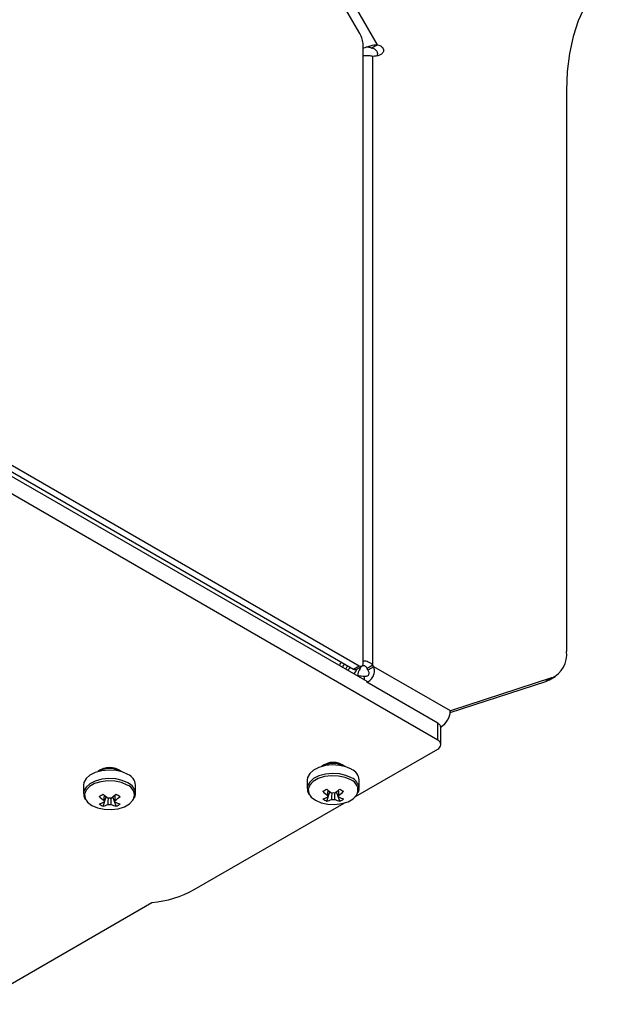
# Model space of a CAD drawing. Header units: millimetres. Extents: x 155400 to 158181, y 110534 to 115156.
# Tile 7 of 121: x 158003 to 158113, y 110666 to 110846. Entities that reach past the tile are written whole.
import ezdxf

# ---------------------------------------------------------------- set-up
doc = ezdxf.new("R2010")
doc.units = ezdxf.units.MM

msp = doc.modelspace()

# ---------------------------------------------------------------- linework, layer by layer
at = {"color": 7, "linetype": 'Continuous', "lineweight": 25}
for p, q in [((158065.4, 110842.97), (158040.42, 110886.24)), ((158068.65, 110840.96), (158042.37, 110886.49)), ((158066.02, 110727.99), (158066.02, 110840.88)), ((158068.65, 110840.96), (158067.59, 110840.35)), ((158067.79, 110727.69), (158067.79, 110838.83)), ((158103.14, 110832.58), (158103.14, 110730.21)), ((157920.89, 110809.73), (158064.25, 110726.97)), ((157921.95, 110810.35), (158065.31, 110727.58)), ((157920.53, 110809.12), (158066.68, 110724.75)), ((158079.63, 110714.01), (157920.53, 110805.85)), ((158064.25, 110726.97), (158065.31, 110727.58)), ((158064.75, 110726.92), (158065.81, 110727.53)), ((158065.24, 110727.2), (158065.45, 110727.07)), ((158067.79, 110727.69), (158066.73, 110727.07)), ((158067.95, 110727.41), (158066.89, 110726.8)), ((158081.93, 110719.34), (158067.95, 110727.41)), ((158065.07, 110725.85), (158064.97, 110725.79)), ((158065.07, 110725.68), (158065.07, 110725.85)), ((158066.25, 110725), (158066.25, 110725.69)), ((158100.42, 110725.35), (158081.93, 110719.34)), ((158100.42, 110725.35), (158099.36, 110724.73)), ((158100.01, 110725.02), (158101.07, 110725.63)), ((158066.68, 110724.75), (158066.67, 110724.58)), ((158079.63, 110717.1), (158066.67, 110724.58)), ((158081.91, 110719.06), (158099.36, 110724.73)), ((158079.63, 110714.01), (158079.63, 110717.1)), ((158080.2, 110716.59), (158080.22, 110716.46)), ((158080.2, 110716.42), (158080.23, 110716.4)), ((158080.2, 110716.38), (158080.23, 110716.4)), ((158080.22, 110713.19), (158080.22, 110716.39)), ((158064.65, 110703.73), (158079.63, 110712.38)), ((158014.98, 110705.81), (158014.98, 110704.25)), ((158024.48, 110704.25), (158024.48, 110705.81)), ((158055.8, 110706.74), (158055.8, 110705.18)), ((158065.3, 110705.18), (158065.3, 110706.74)), ((158018.55, 110701.95), (158019.14, 110703.66)), ((158020.92, 110701.95), (158020.33, 110703.66)), ((158024.48, 110704.25), (158024.48, 110704.31)), ((158059.37, 110702.87), (158059.96, 110704.59)), ((158061.74, 110702.87), (158061.15, 110704.59)), ((158061.55, 110703.61), (158061.54, 110703.83)), ((158065.3, 110705.18), (158065.3, 110705.24)), ((158020.74, 110702.68), (158020.72, 110702.9)), ((158035.2, 110686.73), (158062.54, 110702.51)), ((157819.88, 110564.51), (158027.47, 110684.35))]:
    msp.add_line(p, q, dxfattribs=at)
at = {"color": 7, "linetype": 'Continuous', "lineweight": 25, "flags": 128}
for points in [[(158113.5, 110855.48), (158111.41, 110854.05), (158109.54, 110852.31), (158107.88, 110850.26), (158106.45, 110847.93), (158105.27, 110845.32), (158104.35, 110842.46), (158103.68, 110839.36), (158103.28, 110836.06), (158103.14, 110832.58)], [(158099.36, 110724.73), (158099.97, 110725), (158100.01, 110725.02)], [(158063.91, 110708.68), (158062.88, 110709.13), (158061.68, 110709.4), (158060.39, 110709.48), (158059.12, 110709.35), (158057.95, 110709.03), (158056.97, 110708.54), (158056.26, 110707.91), (158055.87, 110707.2), (158055.8, 110706.74)], [(158023.09, 110707.75), (158022.06, 110708.2), (158020.86, 110708.47), (158019.57, 110708.55), (158018.3, 110708.42), (158017.13, 110708.1), (158016.15, 110707.61), (158015.45, 110706.99), (158015.05, 110706.27), (158014.98, 110705.81)], [(158063.91, 110707.12), (158062.88, 110707.57), (158061.68, 110707.84), (158060.39, 110707.92), (158059.12, 110707.79), (158057.95, 110707.47), (158056.97, 110706.98), (158056.26, 110706.36), (158055.87, 110705.65), (158055.8, 110705.18)], [(158063.77, 110706.74), (158062.74, 110707.19), (158061.52, 110707.45), (158060.23, 110707.5), (158058.96, 110707.34), (158057.82, 110706.98), (158056.91, 110706.45), (158056.28, 110705.8), (158056.01, 110705.07), (158056.1, 110704.32), (158056.28, 110703.96)], [(158023.09, 110706.19), (158022.06, 110706.64), (158020.86, 110706.92), (158019.57, 110706.99), (158018.3, 110706.87), (158017.13, 110706.54), (158016.15, 110706.05), (158015.45, 110705.43), (158015.05, 110704.72), (158014.98, 110704.25)], [(158022.96, 110705.81), (158021.92, 110706.26), (158020.7, 110706.52), (158019.41, 110706.57), (158018.14, 110706.41), (158017, 110706.06), (158016.09, 110705.53), (158015.47, 110704.87), (158015.19, 110704.14), (158015.28, 110703.39), (158015.46, 110703.03)], [(158056.28, 110703.96), (158056.55, 110703.62), (158057.33, 110703.02), (158058.37, 110702.57), (158059.58, 110702.31), (158060.88, 110702.25), (158062.14, 110702.41), (158063.28, 110702.77), (158064.2, 110703.3), (158064.82, 110703.96), (158064.94, 110704.18)], [(158015.46, 110703.03), (158015.74, 110702.69), (158016.51, 110702.09), (158017.55, 110701.64), (158018.77, 110701.38), (158020.06, 110701.33), (158021.33, 110701.48), (158022.47, 110701.84), (158023.38, 110702.37), (158024, 110703.03), (158024.13, 110703.25)]]:
    msp.add_lwpolyline(points, dxfattribs=at)
at = {"color": 7, "linetype": 'Continuous', "lineweight": 25}
for centre, radius, start, end in [((158061.69, 110840.74), 4.33, 1.9565, 31.1437), ((158098.5, 110729.61), 4.68, 294.2357, 7.3926), ((158062.43, 110727.99), 1.44, 301.9546, 331.1432), ((158063.42, 110727.45), 1.55, 302.6966, 343.2309), ((158064.54, 110727.38), 0.503, 234.3824, 294.3071), ((158068.02, 110725.38), 3.07, 146.5461, 173.2396), ((158065.59, 110727.92), 0.437, 230.7967, 9.214), ((158063.81, 110725.21), 3.46, 27.3354, 32.6646), ((158064.87, 110725.82), 3.46, 27.3354, 32.6646), ((158066.08, 110728.92), 3.23, 251.781, 273.0175), ((158078.24, 110719.5), 3.69, 302.6055, 357.3945), ((158079.52, 110716.25), 0.698, 10.8624, 13.9053), ((158079.32, 110713.19), 0.873, 290.7834, 69.2166), ((158019.73, 110705.61), 3.41, 50.9566, 129.0434), ((158060.55, 110706.54), 3.41, 50.9566, 129.0434), ((158060.55, 110706.17), 3.6, 58.8346, 121.1654), ((158019.73, 110705.25), 3.6, 58.8346, 121.1654), ((158022.13, 110705.59), 2.37, 5.3828, 65.9373), ((158062.95, 110706.51), 2.37, 5.3828, 65.9373), ((158022.28, 110703.95), 1.98, 339.251, 69.898), ((158022.11, 110704.01), 2.39, 7.1454, 65.7746), ((158063.09, 110704.88), 1.98, 339.251, 69.898), ((158062.93, 110704.94), 2.39, 7.1454, 65.7746), ((158009.94, 110718.22), 16.49, 298.5365, 301.4581), ((158024.39, 110710.96), 9.76, 227.7009, 234.5688), ((158025.12, 110711.38), 9.76, 227.7009, 234.5688), ((158014.35, 110711.38), 9.76, 305.4312, 312.2991), ((158015.08, 110710.96), 9.76, 305.4312, 312.2991), ((158029.53, 110718.22), 16.49, 238.5419, 241.4635), ((158050.76, 110719.15), 16.49, 298.5365, 301.4581), ((158065.21, 110711.88), 9.76, 227.7009, 234.5688), ((158057.3, 110708.61), 5.48, 284.1739, 294.2715), ((158065.94, 110712.3), 9.76, 227.7009, 234.5688), ((158059.87, 110703.77), 0.36, 154.0298, 205.9702), ((158060.55, 110702.6), 1.77, 81.1437, 98.8563), ((158055.16, 110712.3), 9.76, 305.4312, 312.2991), ((158055.89, 110711.88), 9.76, 305.4312, 312.2991), ((158061.23, 110703.77), 0.36, 334.0298, 25.9702), ((158063.81, 110708.61), 5.48, 245.7285, 255.8261), ((158070.34, 110719.15), 16.49, 238.5419, 241.4635), ((158016.48, 110707.68), 5.48, 284.1739, 294.2715), ((158020.94, 110706.93), 5.53, 235.6422, 244.3632), ((158017.21, 110707.26), 5.48, 284.1739, 294.2715), ((158019.06, 110702.84), 0.36, 154.0298, 205.9702), ((158019.73, 110701.67), 1.77, 81.1437, 98.8563), ((158019.73, 110704.02), 1.77, 261.1437, 278.8563), ((158022.26, 110707.26), 5.48, 245.7285, 255.8261), ((158020.41, 110702.84), 0.36, 334.0298, 25.9702), ((158022.99, 110707.68), 5.48, 245.7285, 255.8261), ((158018.53, 110706.93), 5.53, 295.6368, 304.3578), ((158061.76, 110707.86), 5.53, 235.6422, 244.3632), ((158058.03, 110708.19), 5.48, 284.1739, 294.2715), ((158060.55, 110704.94), 1.77, 261.1437, 278.8563), ((158063.08, 110708.19), 5.48, 245.7285, 255.8261), ((158059.34, 110707.86), 5.53, 295.6368, 304.3578), ((158025.54, 110704.4), 20.14, 275.5027, 298.6628)]:
    msp.add_arc(centre, radius, start, end, dxfattribs=at)
for points, knots in [([(158066.02, 110840.33), (158066.07, 110840.34), (158066.41, 110840.47), (158067.09, 110840.7), (158067.98, 110840.94), (158068.43, 110840.95), (158068.65, 110840.96)], [0, 0, 0, 0, 0.055902, 0.376806, 0.691121, 1, 1, 1, 1]), ([(158066.61, 110840.54), (158066.69, 110840.54), (158066.9, 110840.55), (158067.26, 110840.5), (158067.48, 110840.4), (158067.59, 110840.35)], [0, 0, 0, 0, 0.207445, 0.593463, 1, 1, 1, 1]), ([(158068.58, 110838.97), (158068.59, 110838.99), (158068.65, 110839.08), (158068.68, 110839.24), (158068.67, 110839.43), (158068.62, 110839.6), (158068.53, 110839.76), (158068.33, 110839.99), (158068, 110840.21), (158067.73, 110840.3), (158067.59, 110840.35)], [0, 0, 0, 0, 0.064491, 0.197254, 0.280648, 0.355301, 0.428555, 0.50599, 0.741242, 1, 1, 1, 1]), ([(158068.65, 110840.96), (158068.79, 110840.91), (158069.07, 110840.82), (158069.4, 110840.6), (158069.59, 110840.37), (158069.68, 110840.21), (158069.73, 110840.04), (158069.75, 110839.82), (158069.66, 110839.57), (158069.42, 110839.27), (158068.83, 110838.9), (158068.21, 110838.86), (158067.79, 110838.83)], [0, 0, 0, 0, 0.104737, 0.19996, 0.231304, 0.260955, 0.291172, 0.324927, 0.395301, 0.484948, 0.650946, 1, 1, 1, 1]), ([(158067.79, 110838.83), (158067.57, 110838.86), (158067.14, 110838.94), (158066.49, 110838.95), (158066.12, 110838.9), (158066.02, 110838.88)], [0, 0, 0, 0, 0.438208, 0.848469, 1, 1, 1, 1]), ([(158061.72, 110727.61), (158061.76, 110727.69), (158061.87, 110727.91), (158061.94, 110728.14), (158061.98, 110728.28)], [0, 0, 0, 0, 0.365475, 1, 1, 1, 1]), ([(158062.21, 110727.33), (158062.26, 110727.39), (158062.41, 110727.56), (158062.55, 110727.76), (158062.61, 110727.91), (158062.61, 110727.92)], [0, 0, 0, 0, 0.3029681, 0.9644139, 1, 1, 1, 1]), ([(158062.82, 110726.98), (158062.86, 110727.02), (158063.02, 110727.2), (158063.11, 110727.42), (158063.17, 110727.59)], [0, 0, 0, 0, 0.237861, 1, 1, 1, 1]), ([(158065.45, 110727.07), (158065.5, 110727.16), (158065.58, 110727.32), (158065.74, 110727.5), (158065.89, 110727.6), (158066, 110727.64), (158066.11, 110727.65), (158066.26, 110727.61), (158066.43, 110727.5), (158066.6, 110727.32), (158066.68, 110727.16), (158066.73, 110727.07)], [0, 0, 0, 0, 0.162316, 0.295968, 0.40561, 0.454069, 0.500039, 0.592659, 0.702618, 0.837077, 1, 1, 1, 1]), ([(158066.02, 110728.5), (158066.04, 110728.5), (158066.2, 110728.52), (158066.53, 110728.47), (158066.98, 110728.32), (158067.42, 110728.06), (158067.66, 110727.81), (158067.79, 110727.69)], [0, 0, 0, 0, 0.03102, 0.244953, 0.475701, 0.726533, 1, 1, 1, 1]), ([(158066.67, 110724.58), (158066.8, 110724.64), (158067.06, 110724.75), (158067.4, 110725.02), (158067.69, 110725.36), (158067.91, 110725.75), (158068.05, 110726.18), (158068.13, 110726.74), (158068.02, 110727.15), (158067.95, 110727.41)], [0, 0, 0, 0, 0.122806, 0.249217, 0.377646, 0.507347, 0.635569, 0.76196, 1, 1, 1, 1]), ([(158066.25, 110725.69), (158066.33, 110725.69), (158066.5, 110725.67), (158066.72, 110725.72), (158066.91, 110725.81), (158067.05, 110725.97), (158067.11, 110726.16), (158067.1, 110726.37), (158067.03, 110726.59), (158066.94, 110726.73), (158066.89, 110726.8)], [0, 0, 0, 0, 0.144864, 0.274279, 0.390795, 0.499997, 0.609004, 0.725716, 0.854999, 1, 1, 1, 1]), ([(158080.2, 110716.42), (158080.18, 110716.48), (158080.15, 110716.55), (158080.09, 110716.67), (158079.97, 110716.86), (158079.77, 110717), (158079.63, 110717.1)], [0, 0, 0, 0, 0.250272, 0.277898, 0.50032, 1, 1, 1, 1]), ([(158015.03, 110704.25), (158015.02, 110704.1), (158015, 110703.72), (158015.21, 110703.37), (158015.33, 110703.16)], [0, 0, 0, 0, 0.396226, 1, 1, 1, 1]), ([(158018.73, 110703), (158018.74, 110703.08), (158018.76, 110703.4), (158018.79, 110703.71), (158018.8, 110703.95)], [0, 0, 0, 0, 0.257066, 1, 1, 1, 1]), ([(158020.67, 110703.95), (158020.68, 110703.71), (158020.71, 110703.4), (158020.73, 110703.08), (158020.74, 110703)], [0, 0, 0, 0, 0.742934, 1, 1, 1, 1]), ([(158024.3, 110703.5), (158024.35, 110703.59), (158024.49, 110703.85), (158024.46, 110704.14), (158024.45, 110704.32)], [0, 0, 0, 0, 0.3500045, 1, 1, 1, 1]), ([(158055.84, 110705.18), (158055.84, 110705.03), (158055.82, 110704.65), (158056.02, 110704.3), (158056.15, 110704.09)], [0, 0, 0, 0, 0.396226, 1, 1, 1, 1]), ([(158059.55, 110703.93), (158059.56, 110704.01), (158059.58, 110704.33), (158059.6, 110704.64), (158059.62, 110704.88)], [0, 0, 0, 0, 0.257066, 1, 1, 1, 1]), ([(158060.28, 110703.19), (158060.29, 110703.28), (158060.31, 110703.67), (158060.34, 110704.06), (158060.36, 110704.36)], [0, 0, 0, 0, 0.2276593, 1, 1, 1, 1]), ([(158060.74, 110704.37), (158060.77, 110704.07), (158060.79, 110703.67), (158060.82, 110703.28), (158060.83, 110703.19)], [0, 0, 0, 0, 0.775186, 1, 1, 1, 1]), ([(158061.48, 110704.88), (158061.5, 110704.64), (158061.53, 110704.33), (158061.55, 110704.01), (158061.55, 110703.93)], [0, 0, 0, 0, 0.742934, 1, 1, 1, 1]), ([(158065.12, 110704.43), (158065.16, 110704.52), (158065.3, 110704.78), (158065.28, 110705.06), (158065.26, 110705.25)], [0, 0, 0, 0, 0.350005, 1, 1, 1, 1]), ([(158019.46, 110702.26), (158019.47, 110702.35), (158019.49, 110702.74), (158019.52, 110703.13), (158019.54, 110703.43)], [0, 0, 0, 0, 0.227659, 1, 1, 1, 1]), ([(158019.93, 110703.44), (158019.95, 110703.14), (158019.98, 110702.74), (158020, 110702.35), (158020.01, 110702.26)], [0, 0, 0, 0, 0.775186, 1, 1, 1, 1])]:
    msp.add_open_spline(points, degree=3, knots=knots, dxfattribs=at)

doc.saveas('drawing.dxf')
